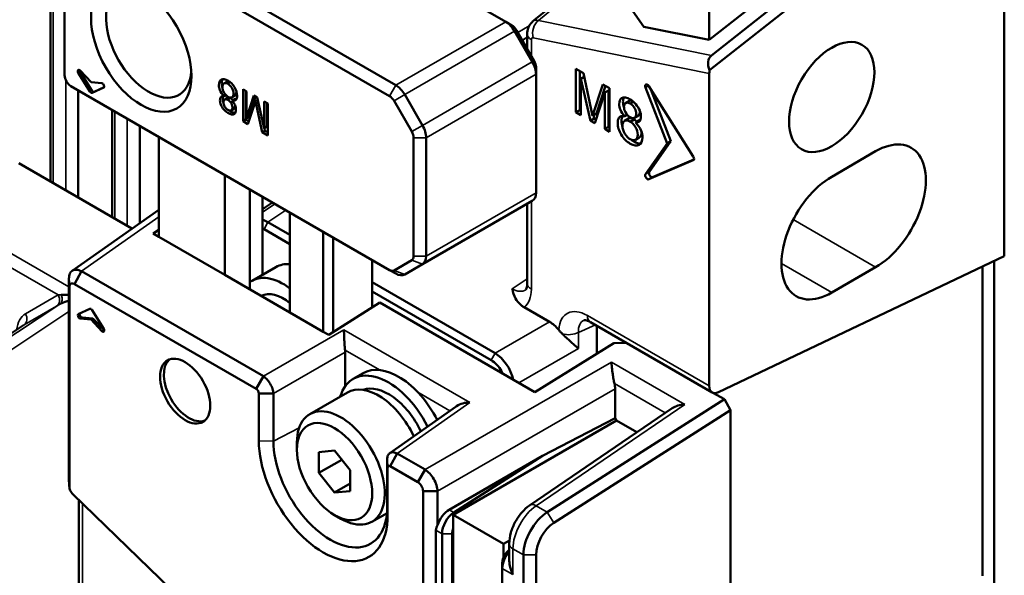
# Model space of a CAD drawing. Header units: millimetres. Extents: x 0 to 4638, y -120 to 1188.
# Tile 217 of 256: x 1532 to 1569, y 282 to 303. Entities that reach past the tile are written whole.
import ezdxf

# ---------------------------------------------------------------- set-up
doc = ezdxf.new("R2010")
doc.units = ezdxf.units.MM
doc.header["$LTSCALE"] = 2
doc.layers.add('Sichtbar (ISO)', color=7, linetype='Continuous', lineweight=50)
doc.layers.add('Sichtbar schmal (ISO)', color=7, linetype='Continuous', lineweight=35)

msp = doc.modelspace()

# ---------------------------------------------------------------- linework, layer by layer
at = {"layer": 'Sichtbar (ISO)'}
for p, q in [((1568.6627, 293.887), (1568.6627, 345.029)), ((1532.8503, 296.6815), (1532.8503, 327.6711)), ((1557.5847, 326.1609), (1557.5847, 302.0014)), ((1566.3057, 308.9035), (1557.5847, 302.0014)), ((1540.0225, 308.4079), (1549.9398, 302.6821)), ((1566.6828, 308.0534), (1557.5957, 300.8615)), ((1557.6718, 301.4217), (1566.2635, 308.2214)), ((1545.815, 300.3006), (1535.8977, 306.0264)), ((1535.662, 305.6182), (1545.5793, 299.8924)), ((1553.8135, 305.0608), (1550.963, 302.7023)), ((1533.3781, 300.677), (1533.3781, 304.6801)), ((1555.1216, 302.4994), (1554.0989, 303.9669)), ((1550.1755, 302.546), (1549.9398, 302.6821)), ((1555.1216, 302.4994), (1557.5847, 302.0014)), ((1550.2732, 302.3302), (1550.9398, 301.1755)), ((1551.0089, 301.2154), (1550.3422, 302.3701)), ((1550.7479, 301.6674), (1550.7479, 302.2336)), ((1551.0779, 300.9831), (1551.0779, 300.7109)), ((1533.892, 300.7627), (1534.3242, 300.0638)), ((1534.368, 300.4177), (1533.961, 300.8488)), ((1534.3949, 300.1046), (1533.9627, 300.8035)), ((1551.0779, 300.7109), (1551.0779, 296.2628)), ((1552.5764, 300.9172), (1552.5764, 299.2842)), ((1552.8579, 300.7547), (1552.5764, 300.9172)), ((1552.7179, 300.8355), (1552.7179, 299.3658)), ((1552.8865, 300.6226), (1552.756, 300.5473)), ((1553.2043, 299.1568), (1552.8579, 300.7547)), ((1557.5847, 289.0092), (1557.5847, 300.7454)), ((1545.5793, 293.3604), (1533.6138, 300.2687)), ((1534.775, 300.3789), (1534.368, 300.4177)), ((1534.8596, 300.2284), (1534.4826, 300.054)), ((1539.362, 300.3702), (1539.4657, 300.4301)), ((1552.756, 300.5473), (1553.1237, 298.9682)), ((1552.756, 299.1805), (1552.756, 300.5473)), ((1553.589, 300.3325), (1553.2043, 299.1568)), ((1553.6855, 300.2768), (1553.3458, 299.2384)), ((1553.8407, 300.1872), (1553.589, 300.3325)), ((1555.19, 300.2205), (1556.0055, 298.1186)), ((1556.9854, 297.6237), (1555.3138, 300.2668)), ((1533.8907, 296.0808), (1533.8907, 300.1088)), ((1534.4118, 300.0132), (1534.8441, 300.213)), ((1539.4345, 299.928), (1539.3653, 299.888)), ((1539.6627, 299.8475), (1539.7664, 299.9074)), ((1540.0767, 298.9504), (1540.0767, 300.1479)), ((1540.0767, 300.1479), (1540.2085, 300.0719)), ((1540.1804, 300.088), (1540.1804, 299.0102)), ((1540.2085, 300.0719), (1540.2085, 299.0695)), ((1540.2085, 299.0695), (1540.4791, 299.9156)), ((1540.5505, 299.8744), (1540.3122, 299.1294)), ((1540.4791, 299.9156), (1540.6025, 299.8443)), ((1546.815, 298.7941), (1546.1484, 299.9488)), ((1553.292, 298.871), (1553.6611, 300.0247)), ((1553.8026, 300.1064), (1553.6611, 300.0247)), ((1553.6611, 300.0247), (1553.6611, 298.6579)), ((1553.8026, 300.1064), (1553.8026, 298.7396)), ((1553.8407, 298.5542), (1553.8407, 300.1872)), ((1555.3949, 300.1385), (1556.1469, 298.2003)), ((1539.3887, 299.763), (1539.4924, 299.8229)), ((1539.6526, 299.7222), (1539.7563, 299.782)), ((1540.5434, 299.706), (1540.2613, 298.8438)), ((1540.6239, 299.7525), (1540.5434, 299.706)), ((1540.7975, 298.5342), (1540.5434, 299.706)), ((1540.6025, 299.8443), (1540.8722, 298.6863)), ((1540.8722, 298.6863), (1540.8722, 299.6886)), ((1540.8722, 299.6886), (1541.0039, 299.6126)), ((1540.9759, 299.6288), (1540.9759, 298.7462)), ((1541.0039, 299.6126), (1541.0039, 298.4151)), ((1545.746, 299.7164), (1546.4127, 298.5617)), ((1554.4446, 299.6334), (1554.5861, 299.7151)), ((1554.6186, 299.6091), (1554.7353, 299.6765)), ((1535.1602, 295.3479), (1535.1602, 299.3759)), ((1539.6339, 299.3565), (1539.7376, 299.4164)), ((1540.3122, 299.1294), (1540.2085, 299.0695)), ((1552.7179, 299.3658), (1552.5764, 299.2842)), ((1552.5764, 299.2842), (1552.756, 299.1805)), ((1552.7179, 299.3658), (1552.756, 299.3438)), ((1553.3458, 299.2384), (1553.2043, 299.1568)), ((1553.236, 299.1751), (1553.2652, 299.0498)), ((1554.4191, 299.1347), (1554.5077, 299.1859)), ((1554.779, 299.079), (1554.9204, 299.1607)), ((1536.2006, 295.1249), (1536.2006, 298.7752)), ((1540.1804, 299.0102), (1540.0767, 298.9504)), ((1540.2613, 298.8438), (1540.0767, 298.9504)), ((1540.1804, 299.0102), (1540.2943, 298.9445)), ((1540.9759, 298.7462), (1540.8722, 298.6863)), ((1553.2652, 299.0498), (1553.1237, 298.9682)), ((1553.1237, 298.9682), (1553.292, 298.871)), ((1553.2652, 299.0498), (1553.3361, 299.0089)), ((1553.8026, 298.7396), (1553.6611, 298.6579)), ((1553.8026, 298.7396), (1553.8407, 298.7175)), ((1554.4053, 298.9639), (1554.5467, 299.0455)), ((1554.6186, 298.9314), (1554.76, 299.0131)), ((1554.9523, 298.9902), (1554.8109, 298.9086)), ((1540.9012, 298.5941), (1540.7975, 298.5342)), ((1541.0039, 298.4151), (1540.7975, 298.5342)), ((1540.8802, 298.691), (1540.9012, 298.5941)), ((1540.9012, 298.5941), (1541.0039, 298.5348)), ((1553.6611, 298.6579), (1553.8407, 298.5542)), ((1536.9122, 294.6086), (1536.9122, 298.3644)), ((1546.4817, 298.3294), (1546.4817, 293.8814)), ((1546.9531, 293.8814), (1546.9531, 298.3294)), ((1554.8154, 298.251), (1554.9569, 298.3327)), ((1555.19, 296.9585), (1556.0055, 298.1186)), ((1555.3314, 297.0401), (1556.1469, 298.2003)), ((1556.1469, 298.2003), (1556.0055, 298.1186)), ((1563.8308, 297.8192), (1562.1809, 296.8667)), ((1535.906, 294.9172), (1531.6573, 297.3703)), ((1556.9854, 297.482), (1555.3138, 296.7692)), ((1557.0106, 297.5141), (1555.4552, 296.8509)), ((1539.3885, 296.9347), (1539.3885, 293.1789)), ((1540.3313, 292.6346), (1540.3313, 296.3904)), ((1540.8027, 293.1787), (1540.8027, 296.1182)), ((1541.1887, 295.8954), (1540.8027, 295.6403)), ((1546.815, 293.5762), (1550.9398, 295.9577)), ((1550.7479, 292.8564), (1550.7479, 295.8468)), ((1536.9122, 295.6267), (1533.6562, 293.3309)), ((1541.8398, 291.7636), (1541.8398, 295.5194)), ((1541.0128, 295.1601), (1541.8398, 294.6827)), ((1536.7001, 294.7311), (1536.9122, 294.8664)), ((1536.7001, 294.7311), (1536.9122, 294.6086)), ((1541.8398, 294.3357), (1540.8652, 294.8984)), ((1543.0876, 294.799), (1543.0876, 291.0432)), ((1536.9122, 294.6086), (1539.3885, 293.1789)), ((1543.4647, 291.026), (1543.4647, 294.5813)), ((1544.9261, 293.7376), (1544.9261, 291.9581)), ((1546.4127, 293.7288), (1545.746, 293.3439)), ((1546.1484, 293.1913), (1546.815, 293.5762)), ((1557.929, 288.7742), (1568.6627, 293.887)), ((1568.2856, 293.7073), (1568.2856, 281.1788)), ((1534.0118, 293.3127), (1533.7456, 292.8351)), ((1540.8409, 289.3699), (1534.0118, 293.3127)), ((1541.3095, 293.4713), (1540.4139, 292.9542)), ((1545.5793, 293.3604), (1545.815, 293.2243)), ((1562.1809, 292.512), (1563.8308, 293.4646)), ((1567.8439, 293.4969), (1567.8439, 281.868)), ((1533.541, 293.0409), (1533.5554, 292.7253)), ((1533.541, 293.0409), (1533.541, 285.5389)), ((1533.7456, 292.8351), (1540.5747, 288.8923)), ((1539.3885, 293.1789), (1541.8398, 291.7636)), ((1544.9261, 292.9008), (1549.5426, 290.2355)), ((1533.5554, 285.2233), (1533.5554, 292.7253)), ((1549.395, 289.9737), (1544.9261, 292.5538)), ((1545.2089, 292.1386), (1543.2997, 290.9207)), ((1545.2089, 292.1386), (1551.0293, 288.7782)), ((1533.892, 291.7025), (1534.3242, 291.9024)), ((1534.4118, 291.8518), (1534.8441, 291.1529)), ((1541.8398, 291.7636), (1543.0876, 291.0432)), ((1551.5852, 291.4148), (1550.6281, 291.9674)), ((1534.368, 291.4979), (1533.961, 291.5367)), ((1534.4387, 291.5387), (1534.0318, 291.5775)), ((1534.4387, 291.5387), (1534.368, 291.4979)), ((1534.775, 291.0668), (1534.368, 291.4979)), ((1534.8457, 291.1076), (1534.4387, 291.5387)), ((1553.1198, 291.4067), (1557.6952, 288.7651)), ((1531.8298, 291.2848), (1522.3784, 285.0383)), ((1543.0876, 291.0432), (1543.2997, 290.9207)), ((1553.3652, 291.265), (1553.3652, 290.2194)), ((1551.0293, 288.7782), (1554.0031, 290.613)), ((1554.0031, 290.613), (1554.4741, 290.6248)), ((1543.914, 289.0007), (1543.914, 290.2745)), ((1540.8409, 289.3699), (1540.5747, 288.8923)), ((1544.5841, 289.487), (1544.207, 289.2692)), ((1543.9965, 288.7628), (1542.5823, 287.9463)), ((1554.0489, 288.8972), (1554.0489, 287.7958)), ((1540.6708, 288.7259), (1540.6708, 286.9408)), ((1541.2175, 288.7176), (1540.6708, 288.7259)), ((1541.2175, 286.9325), (1541.2175, 288.7176)), ((1558.1504, 288.5049), (1551.5014, 284.2638)), ((1558.1504, 288.5049), (1557.7211, 288.7528)), ((1558.3861, 288.0963), (1558.1504, 288.5049)), ((1548.0759, 288.2374), (1545.584, 286.4804)), ((1556.1941, 288.171), (1550.8388, 284.5195)), ((1551.7494, 283.863), (1558.3861, 288.0963)), ((1558.3861, 247.8905), (1558.3861, 288.0963)), ((1554.1015, 287.7044), (1547.9733, 284.1663)), ((1554.0489, 287.7958), (1551.3205, 286.3776)), ((1554.0489, 287.7958), (1554.1015, 287.7044)), ((1554.8641, 287.2641), (1554.1015, 287.7044)), ((1542.0991, 286.606), (1542.0991, 286.8782)), ((1543.5133, 286.5752), (1542.924, 286.5226)), ((1544.1025, 285.8422), (1543.5133, 286.5752)), ((1542.924, 286.5226), (1542.924, 285.7369)), ((1542.924, 285.7369), (1543.7868, 286.235)), ((1545.5073, 285.9335), (1545.493, 286.2492)), ((1545.493, 286.2492), (1545.493, 284.464)), ((1545.6034, 285.989), (1545.8696, 286.4666)), ((1546.9127, 285.8643), (1545.8696, 286.4666)), ((1551.3205, 286.3776), (1547.8215, 284.3575)), ((1547.9958, 284.2569), (1551.3205, 286.3776)), ((1544.1025, 285.0565), (1544.1025, 285.8422)), ((1545.5073, 284.1484), (1545.5073, 285.9335)), ((1545.6034, 285.989), (1546.6465, 285.3867)), ((1546.6465, 285.3867), (1546.9127, 285.8643)), ((1533.541, 285.5389), (1533.5554, 285.2233)), ((1542.924, 285.7369), (1543.5133, 285.0039)), ((1543.5133, 285.0039), (1544.1025, 285.3441)), ((1546.8368, 285.0572), (1546.8368, 272.5336)), ((1546.8368, 285.0572), (1547.3835, 285.049)), ((1546.5878, 272.4667), (1533.6845, 284.939)), ((1533.912, 280.7722), (1533.912, 284.7191)), ((1543.5133, 285.0039), (1544.1025, 285.0565)), ((1547.3835, 283.7788), (1547.3835, 285.049)), ((1543.5133, 284.1565), (1543.749, 284.0205)), ((1545.4831, 284.2325), (1544.9156, 283.9049)), ((1547.9733, 284.1663), (1549.8589, 283.0776)), ((1547.9733, 250.6279), (1547.9733, 284.1663)), ((1547.3208, 283.5871), (1547.3208, 276.4553)), ((1547.549, 276.3235), (1547.549, 283.4554)), ((1547.9261, 283.4554), (1547.9261, 276.3235)), ((1550.0805, 283.2055), (1549.8589, 283.0776)), ((1549.8589, 283.0776), (1549.8589, 282.5745)), ((1550.0746, 282.4391), (1550.0746, 283.0803)), ((1550.6079, 282.6608), (1550.6079, 248.5467)), ((1551.0793, 248.5467), (1551.0793, 282.6608)), ((1549.8118, 282.149), (1549.8118, 282.3667)), ((1549.8118, 282.149), (1549.8118, 275.0171))]:
    msp.add_line(p, q, dxfattribs=at)
for centre, major_axis in [((1536.2536, 301.7384), (1.3333, -2.3094)), ((1562.1809, 299.8605), (-1.1333, -1.963)), ((1537.9036, 288.8106), (-0.6667, 1.1547)), ((1543.5133, 285.7895), (1, -1.7321))]:
    msp.add_ellipse(centre, major_axis=major_axis, ratio=0.5773503, dxfattribs=at)
for centre, major_axis, ratio, start_param, end_param in [((1536.5365, 301.9017), (1.1333, -1.963), 0.5773503, 2.4409423, 6.9838357), ((1549.9398, 302.1378), (0.3333, -0.5774), 0.5773503, 1.5707963, 2.3561945), ((1550.1755, 302.2738), (-0.1667, 0.2887), 0.5773503, 4.712389, 5.4977871), ((1558.1144, 300.9323), (0.4762, -0.4589), 0.7130219, 3.045438, 4.1996445), ((1550.6065, 300.9831), (0.3333, -0.5774), 0.5773503, 0.7853982, 1.5707963), ((1550.8422, 301.1191), (-0.1667, 0.2887), 0.5773503, 3.9269908, 4.712389), ((1533.6138, 300.5409), (-0.1667, 0.2887), 0.5773503, 0.7853982, 2.3561945), ((1533.9358, 300.7936), (-0.0463, 0.0802), 0.5773503, 5.1024277, 7.9063415), ((1534.0065, 300.8344), (-0.0463, 0.0802), 0.5773503, 0.8687614, 1.6231562), ((1557.9618, 300.9632), (-0.253, -0.4856), 0.5759015, 5.2056951, 5.447752), ((1534.8002, 300.2945), (0.0463, -0.0802), 0.5773503, 6.2308254, 9.0347392), ((1545.815, 299.7563), (-0.3333, 0.5774), 0.5773503, 4.712389, 5.4977871), ((1555.2604, 300.2267), (-0.0575, 0.0996), 0.5773503, 4.7822022, 7.5921822), ((1534.368, 300.0947), (0.0463, -0.0802), 0.5773503, 4.7647489, 6.2308254), ((1534.4387, 300.1355), (0.0463, -0.0802), 0.5773503, 4.7647489, 6.2308254), ((1545.5793, 299.6202), (0.1667, -0.2887), 0.5773503, 1.5707963, 2.3561945), ((1546.4817, 298.6016), (-0.3333, 0.5774), 0.5773503, 3.9269908, 4.712389), ((1546.246, 298.4655), (0.1667, -0.2887), 0.5773503, 0.7853982, 1.5707963), ((1563.8308, 295.6419), (1.3333, 2.3094), 0.5773503, 3.9269908, 7.0685835), ((1556.9321, 297.5837), (0.0575, -0.0996), 0.5773503, 6.2133721, 7.9237948), ((1555.2604, 296.8709), (0.0575, -0.0996), 0.5773503, 3.403392, 6.2133721), ((1555.4018, 296.9525), (0.0575, -0.0996), 0.5773503, 3.403392, 6.2133721), ((1562.1809, 294.6893), (-1.3333, -2.3094), 0.5773503, 3.9269908, 7.0685835), ((1550.6065, 296.535), (0.3333, -0.5774), 0.5773503, 0, 0.7853982), ((1542.4762, 291.4506), (-1.1667, 2.0207), 0.5773503, 5.893769, 6.2831853), ((1546.246, 294.0175), (0.1667, -0.2887), 0.5773503, 0, 0.7853982), ((1546.4817, 294.1536), (0.3333, -0.5774), 0.5773503, 0, 0.7853982), ((1545.5793, 293.6326), (0.1667, -0.2887), 0.5773503, 5.4977871, 6.2831853), ((1545.815, 293.7687), (0.3333, -0.5774), 0.5773503, 5.4977871, 6.2831853), ((1541.5805, 290.9335), (-1.1667, 2.0207), 0.5773503, 5.3399902, 6.3567154), ((1551.2812, 292.8564), (-0.5333, 0), 0.5773503, 0, 0.0000139), ((1541.5805, 290.9335), (-0.8333, 1.4434), 0.5773503, 5.2759727, 6.2646986), ((1534.0065, 291.6619), (0.0463, -0.0802), 0.5773503, 3.4917447, 5.8931465), ((1534.368, 291.8209), (-0.0463, 0.0802), 0.5773503, 4.7647489, 6.2308254), ((1533.9358, 291.621), (0.0463, -0.0802), 0.5773503, 3.0892328, 5.8931465), ((1551.5844, 290.5983), (0.5, -0.866), 0.5780539, 1.8469788, 2.3555855), ((1532.5089, 290.1354), (0.6505, -1.1668), 0.5762098, 3.1843526, 3.1851266), ((1534.8002, 291.122), (0.0463, -0.0802), 0.5773503, 5.1024277, 7.9063415), ((1534.8709, 291.1628), (-0.0463, 0.0802), 0.5773503, 1.9608351, 2.2728312), ((1543.5363, 290.4913), (-0.2667, 0.4619), 0.5789338, 3.9283603, 4.0972567), ((1538.045, 288.8922), (0.6667, -1.1547), 0.5773503, 3.2478586, 6.1769194), ((1545.5403, 286.9598), (-1.3333, 2.3094), 0.5773503, 4.6073045, 6.7885458), ((1545.9174, 287.1776), (-1.3333, 2.3094), 0.5773503, 4.6222755, 6.2831853), ((1545.1632, 286.7421), (-1.1667, 2.0207), 0.5773503, 4.5673581, 6.2831853), ((1545.5403, 286.9598), (-1.0667, 1.8475), 0.5773503, 4.5674786, 6.1821958), ((1553.5768, 289.1683), (-0.3333, 0.5774), 0.5789338, 3.9283603, 4.2689625), ((1557.9618, 289.227), (-0.2667, -0.4619), 0.5773503, 5.4977871, 6.981317), ((1543.749, 285.9256), (-1.1667, 2.0207), 0.5773503, 2.3561945, 7.0685835), ((1556.6829, 287.9395), (-0.6483, -0.0243), 0.5717682, 4.717625, 5.544911), ((1543.089, 285.5446), (1.71, -2.9618), 0.5773503, 3.9269908, 7.0685835), ((1543.3552, 285.6983), (1.5116, -2.6182), 0.5773503, 3.9269908, 7.0685835), ((1547.8475, 283.8274), (-0.3609, -0.5611), 0.6067281, 4.0084203, 5.1651917), ((1548.0204, 283.7276), (0.3333, 0.5774), 0.5773503, 0.837758, 2.3561945), ((1551.5507, 283.2051), (-0.6667, -1.1547), 0.5773503, 3.9793507, 5.4977871), ((1548.289, 283.5725), (-0.9681, 0.0214), 0.562044, 5.9339425, 6.2956075), ((1548.209, 283.6187), (-0.2, -0.3464), 0.5773503, 4.9121016, 5.4977871), ((1551.7864, 283.069), (0.5, 0.866), 0.5773503, 0.837758, 2.3561945), ((1550.0946, 282.53), (0.2, 0.3464), 0.5773503, 0.8563526, 2.3561945), ((1550.2832, 282.4212), (-0.3333, -0.5774), 0.5773503, 4.3854166, 5.4977871)]:
    msp.add_ellipse(centre, major_axis=major_axis, ratio=ratio, start_param=start_param, end_param=end_param, dxfattribs=at)
for points, knots in [([(1550.7479, 302.2336), (1550.7479, 302.3036), (1550.7597, 302.3745), (1550.805, 302.5032), (1550.838, 302.5631), (1550.9046, 302.6467), (1550.9331, 302.6757), (1550.9641, 302.7015)], [0.000006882, 0.000006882, 0.000006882, 0.000006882, 0.031745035, 0.031745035, 0.061940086, 0.061940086, 0.080202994, 0.080202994, 0.080202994, 0.080202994]), ([(1539.3653, 299.888), (1539.2909, 299.9619), (1539.2, 300.092), (1539.148, 300.3564), (1539.2415, 300.5621), (1539.5088, 300.5101), (1539.7815, 300.2542), (1539.8714, 299.9397), (1539.8273, 299.726), (1539.7325, 299.7049), (1539.6526, 299.7222)], [0, 0, 0, 0, 0.117176, 0.2014074, 0.3446408, 0.4956329, 0.6522925, 0.7952952, 0.878953, 1, 1, 1, 1]), ([(1539.3183, 300.5282), (1539.289, 300.4883), (1539.2603, 300.3874), (1539.2831, 300.2575), (1539.3012, 300.2038)], [0.70096052, 0.70096052, 0.70096052, 0.70096052, 0.7985926, 0.87250848, 0.87250848, 0.87250848, 0.87250848]), ([(1539.5063, 299.8713), (1539.4929, 299.8793), (1539.4439, 299.9135), (1539.3416, 300.0267), (1539.2746, 300.2457), (1539.3471, 300.3995), (1539.4554, 300.3841), (1539.5063, 300.3563)], [0, 0, 0, 0, 0.0619214, 0.2329729, 0.4985468, 0.7685777, 1, 1, 1, 1]), ([(1539.575, 300.4321), (1539.5367, 300.4459), (1539.4978, 300.4471), (1539.4678, 300.4313), (1539.4657, 300.4301)], [0.05348867, 0.05348867, 0.05348867, 0.05348867, 0.23142231, 0.245161, 0.245161, 0.245161, 0.245161]), ([(1539.5063, 300.3563), (1539.5613, 300.3263), (1539.6774, 300.2141), (1539.7452, 299.974), (1539.6841, 299.8295), (1539.5779, 299.8337), (1539.5249, 299.8596), (1539.5063, 299.8713)], [0, 0, 0, 0, 0.2414052, 0.5007084, 0.7556706, 0.9182681, 1, 1, 1, 1]), ([(1539.6526, 299.7222), (1539.7092, 299.6674), (1539.7848, 299.5639), (1539.8274, 299.3564), (1539.7579, 299.1709), (1539.4953, 299.2231), (1539.2494, 299.4919), (1539.2, 299.7367), (1539.238, 299.8778), (1539.3113, 299.8961), (1539.3653, 299.888)], [0, 0, 0, 0, 0.1077234, 0.1971271, 0.3226799, 0.506977, 0.7128943, 0.8058167, 0.8952204, 1, 1, 1, 1]), ([(1539.3354, 299.8907), (1539.3227, 299.8643), (1539.3073, 299.787), (1539.3249, 299.692), (1539.3439, 299.6402)], [0.12670275, 0.12670275, 0.12670275, 0.12670275, 0.19418328, 0.27887906, 0.27887906, 0.27887906, 0.27887906]), ([(1539.7664, 299.9074), (1539.8047, 299.9294), (1539.829, 299.9905), (1539.8253, 300.0677), (1539.8242, 300.0789)], [0.25676735, 0.25676735, 0.25676735, 0.25676735, 0.49929158, 0.5393881, 0.5393881, 0.5393881, 0.5393881]), ([(1554.8109, 298.9086), (1554.8845, 298.8975), (1554.9845, 298.9225), (1555.0364, 299.1149), (1554.9689, 299.4488), (1554.6336, 299.8153), (1554.2755, 299.8864), (1554.1807, 299.6336), (1554.2388, 299.3506), (1554.3419, 299.2094), (1554.4191, 299.1347)], [0, 0, 0, 0, 0.1047796, 0.1941833, 0.2871057, 0.493023, 0.6773201, 0.8028729, 0.8922766, 1, 1, 1, 1]), ([(1539.5063, 299.3743), (1539.4912, 299.3834), (1539.4469, 299.4164), (1539.3682, 299.5108), (1539.3301, 299.6617), (1539.3715, 299.7854), (1539.4594, 299.7761), (1539.5063, 299.7503)], [0, 0, 0, 0, 0.0873404, 0.2709399, 0.495019, 0.7326551, 1, 1, 1, 1]), ([(1539.5063, 299.7503), (1539.5567, 299.7228), (1539.6499, 299.6285), (1539.695, 299.4512), (1539.6533, 299.3499), (1539.5744, 299.3399), (1539.5261, 299.3618), (1539.5063, 299.3743)], [0, 0, 0, 0, 0.2754013, 0.5046286, 0.7171618, 0.892418, 1, 1, 1, 1]), ([(1539.7376, 299.4164), (1539.7397, 299.4176), (1539.7677, 299.4357), (1539.7846, 299.4766), (1539.7844, 299.5248), (1539.7842, 299.5289)], [0.26574914, 0.26574914, 0.26574914, 0.26574914, 0.28283823, 0.49537138, 0.51482088, 0.51482088, 0.51482088, 0.51482088]), ([(1554.3831, 299.8423), (1554.3574, 299.7993), (1554.331, 299.6874), (1554.3574, 299.5447), (1554.381, 299.4799)], [0.71702515, 0.71702515, 0.71702515, 0.71702515, 0.80287286, 0.88196079, 0.88196079, 0.88196079, 0.88196079]), ([(1554.6186, 299.6091), (1554.5917, 299.6261), (1554.5258, 299.656), (1554.4181, 299.6424), (1554.3612, 299.5043), (1554.4228, 299.2624), (1554.5499, 299.134), (1554.6186, 299.0964)], [0, 0, 0, 0, 0.107582, 0.2828382, 0.4953714, 0.7245987, 1, 1, 1, 1]), ([(1554.6186, 299.0964), (1554.6826, 299.0613), (1554.8024, 299.0486), (1554.8589, 299.2173), (1554.8069, 299.423), (1554.6996, 299.5517), (1554.6392, 299.5967), (1554.6186, 299.6091)], [0, 0, 0, 0, 0.2673449, 0.504981, 0.7290601, 0.9126596, 1, 1, 1, 1]), ([(1539.5703, 299.3475), (1539.5835, 299.3377), (1539.6577, 299.2872), (1539.7319, 299.2615), (1539.7827, 299.2632)], [0.46691279, 0.46691279, 0.46691279, 0.46691279, 0.49302299, 0.61264752, 0.61264752, 0.61264752, 0.61264752]), ([(1554.4191, 299.1347), (1554.3101, 299.1583), (1554.1808, 299.1295), (1554.1207, 298.8381), (1554.2434, 298.4093), (1554.6152, 298.0603), (1554.9798, 297.9894), (1555.1072, 298.2699), (1555.0363, 298.6304), (1554.9124, 298.8079), (1554.8109, 298.9086)], [0, 0, 0, 0, 0.121047, 0.2047048, 0.3477075, 0.5043671, 0.6553592, 0.7985926, 0.882824, 1, 1, 1, 1]), ([(1554.3246, 299.1446), (1554.2991, 299.0986), (1554.2748, 298.9685), (1554.3018, 298.8092), (1554.3265, 298.73)], [0.12763056, 0.12763056, 0.12763056, 0.12763056, 0.20470478, 0.28136277, 0.28136277, 0.28136277, 0.28136277]), ([(1554.9204, 299.1607), (1554.9231, 299.1622), (1554.9633, 299.1882), (1554.9844, 299.2513), (1554.9817, 299.323), (1554.9814, 299.3282)], [0.25081727, 0.25081727, 0.25081727, 0.25081727, 0.26734493, 0.50498102, 0.52335426, 0.52335426, 0.52335426, 0.52335426]), ([(1554.6186, 298.9314), (1554.5932, 298.9474), (1554.5209, 298.9827), (1554.3761, 298.9884), (1554.2929, 298.7914), (1554.3852, 298.464), (1554.5436, 298.311), (1554.6186, 298.2701)], [0, 0, 0, 0, 0.0817319, 0.2443294, 0.4992916, 0.7585948, 1, 1, 1, 1]), ([(1554.76, 299.0131), (1554.7346, 299.029), (1554.6624, 299.0643), (1554.5879, 299.0673), (1554.5494, 299.0471), (1554.5467, 299.0455)], [0, 0, 0, 0, 0.08173187, 0.24432942, 0.25676735, 0.25676735, 0.25676735, 0.25676735]), ([(1554.6186, 298.2701), (1554.688, 298.2321), (1554.8357, 298.2111), (1554.9346, 298.4208), (1554.8432, 298.7195), (1554.7037, 298.8738), (1554.6369, 298.9205), (1554.6186, 298.9314)], [0, 0, 0, 0, 0.2314223, 0.5014532, 0.7670271, 0.9380786, 1, 1, 1, 1]), ([(1554.858, 298.9358), (1554.8435, 298.9502), (1554.8111, 298.9792), (1554.7783, 299.0021), (1554.76, 299.0131)], [0.88565521, 0.88565521, 0.88565521, 0.88565521, 0.93807855, 1, 1, 1, 1]), ([(1554.9569, 298.3327), (1555.0104, 298.3636), (1555.0458, 298.4439), (1555.0408, 298.5475), (1555.0397, 298.5597)], [0.245161, 0.245161, 0.245161, 0.245161, 0.50145324, 0.53473283, 0.53473283, 0.53473283, 0.53473283]), ([(1554.6663, 298.2484), (1554.6972, 298.2251), (1554.8197, 298.1447), (1554.9411, 298.1092), (1555.0165, 298.1173)], [0.46597033, 0.46597033, 0.46597033, 0.46597033, 0.50436714, 0.61563977, 0.61563977, 0.61563977, 0.61563977]), ([(1534.0118, 293.3127), (1533.9474, 293.3472), (1533.8846, 293.3679), (1533.7687, 293.3774), (1533.7165, 293.3668), (1533.6298, 293.3167), (1533.5961, 293.2778), (1533.5503, 293.1748), (1533.539, 293.1114), (1533.541, 293.0409)], [-0.15727014, -0.15727014, -0.15727014, -0.15727014, -0.11763885, -0.11763885, -0.07863712, -0.07863712, -0.03963539, -0.03963539, 0, 0, 0, 0]), ([(1533.5554, 292.7253), (1533.5552, 292.783), (1533.5758, 292.8281), (1533.6463, 292.8688), (1533.6957, 292.8641), (1533.7456, 292.8351)], [0, 0, 0, 0, 0.5, 0.5, 1, 1, 1, 1]), ([(1550.6925, 292.6184), (1550.6925, 292.6184), (1550.6994, 292.6225), (1550.7189, 292.6625), (1550.7279, 292.6867), (1550.7426, 292.7555), (1550.7479, 292.8021), (1550.7479, 292.8564)], [0.00935305, 0.00935305, 0.00935305, 0.00935305, 0.06330052, 0.06330052, 0.09785195, 0.09785195, 0.13484768, 0.13484768, 0.13484768, 0.13484768]), ([(1550.1845, 292.6584), (1550.1864, 292.6502), (1550.1885, 292.642), (1550.2182, 292.5257), (1550.2499, 292.4049), (1550.3556, 292.2107), (1550.4214, 292.1171), (1550.5583, 292.0108), (1550.5904, 291.9891), (1550.6302, 291.9661)], [-0.00627058, -0.00627058, -0.00627058, -0.00627058, 0, 0, 0.08282049, 0.08282049, 0.13719938, 0.13719938, 0.15212125, 0.15212125, 0.15212125, 0.15212125]), ([(1533.541, 292.2145), (1533.4433, 292.1881), (1533.3507, 292.155), (1533.2715, 292.1164), (1533.2465, 292.1042), (1533.2225, 292.0913), (1533.2003, 292.0781)], [0.64258523, 0.64258523, 0.64258523, 0.64258523, 0.91427418, 0.91427418, 0.91427418, 1, 1, 1, 1]), ([(1533.2513, 292.428), (1533.2755, 292.4298), (1533.3005, 292.4309), (1533.3259, 292.4316), (1533.3937, 292.4333), (1533.4661, 292.4313), (1533.541, 292.4262)], [0, 0, 0, 0, 0.08302131, 0.08302131, 0.08302131, 0.30366136, 0.30366136, 0.30366136, 0.30366136]), ([(1553.1198, 291.4067), (1553.067, 291.4372), (1553.0195, 291.4568), (1552.9478, 291.4776), (1552.9225, 291.4798), (1552.891, 291.4793), (1552.887, 291.4769), (1552.887, 291.4769)], [0, 0, 0, 0, 0.04151154, 0.04151154, 0.08194552, 0.08194552, 0.1273112, 0.1273112, 0.1273112, 0.1273112]), ([(1543.9086, 290.3508), (1543.9017, 290.4014), (1543.896, 290.4598), (1543.8858, 290.5883), (1543.8818, 290.6587), (1543.8751, 290.7961), (1543.8724, 290.8719), (1543.8684, 291.0081), (1543.8672, 291.0687), (1543.8665, 291.1168)], [-0.12662931, -0.12662931, -0.12662931, -0.12662931, -0.10083255, -0.10083255, -0.07134333, -0.07134333, -0.03567167, -0.03567167, 0, 0, 0, 0]), ([(1552.0635, 290.9655), (1552.0404, 290.989), (1552.0175, 291.0129), (1551.9728, 291.0616), (1551.9511, 291.0863), (1551.9309, 291.1166)], [0, 0, 0, 0, 0.014871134, 0.014871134, 0.029823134, 0.029823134, 0.029823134, 0.029823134]), ([(1552.6686, 290.4082), (1552.6184, 290.4561), (1552.5542, 290.5139), (1552.4093, 290.643), (1552.3286, 290.7143), (1552.1963, 290.8358), (1552.1362, 290.8923), (1552.0728, 290.9561), (1552.0681, 290.9608), (1552.0635, 290.9655)], [0, 0, 0, 0, 0.05154177, 0.05154177, 0.10308353, 0.10308353, 0.13813955, 0.13813955, 0.14093949, 0.14093949, 0.14093949, 0.14093949]), ([(1549.8354, 289.4674), (1549.8204, 289.4989), (1549.8042, 289.53), (1549.7866, 289.5603), (1549.6833, 289.7393), (1549.5405, 289.8904), (1549.395, 289.9737)], [0.41354142, 0.41354142, 0.41354142, 0.41354142, 0.49862383, 0.49862383, 0.49862383, 1, 1, 1, 1]), ([(1553.9072, 289.9026), (1553.9134, 289.8478), (1553.9204, 289.7788), (1553.9371, 289.6234), (1553.9468, 289.537), (1553.9658, 289.3917), (1553.9755, 289.3246), (1553.9971, 289.2013), (1554.0087, 289.145), (1554.0217, 289.0949)], [-0.49552213, -0.49552213, -0.49552213, -0.49552213, -0.45470073, -0.45470073, -0.41387933, -0.41387933, -0.38551776, -0.38551776, -0.36099604, -0.36099604, -0.36099604, -0.36099604]), ([(1541.2175, 288.7176), (1541.2152, 288.7738), (1541.2041, 288.8357), (1541.164, 288.9618), (1541.1357, 289.0248), (1541.0664, 289.1449), (1541.0261, 289.201), (1540.9368, 289.299), (1540.8886, 289.3398), (1540.8409, 289.3699)], [-0.12581821, -0.12581821, -0.12581821, -0.12581821, -0.09417177, -0.09417177, -0.06296796, -0.06296796, -0.03176381, -0.03176381, 0, 0, 0, 0]), ([(1540.5747, 288.8923), (1540.5999, 288.8779), (1540.6248, 288.8515), (1540.6604, 288.7898), (1540.6709, 288.755), (1540.6708, 288.7259)], [0, 0, 0, 0, 0.5, 0.5, 1, 1, 1, 1]), ([(1548.5938, 288.3874), (1548.5087, 288.3853), (1548.4168, 288.3735), (1548.2438, 288.3277), (1548.1627, 288.2938), (1548.0901, 288.2472), (1548.083, 288.2424), (1548.0759, 288.2374)], [-0.486794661, -0.486794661, -0.486794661, -0.486794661, -0.448434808, -0.448434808, -0.410074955, -0.410074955, -0.405849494, -0.405849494, -0.405849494, -0.405849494]), ([(1545.8696, 286.4666), (1545.8177, 286.4939), (1545.7673, 286.5102), (1545.6742, 286.5177), (1545.6324, 286.5091), (1545.563, 286.4692), (1545.5361, 286.4382), (1545.4997, 286.356), (1545.4909, 286.3054), (1545.493, 286.2492)], [-0.12581821, -0.12581821, -0.12581821, -0.12581821, -0.09417177, -0.09417177, -0.06296796, -0.06296796, -0.03176381, -0.03176381, 0, 0, 0, 0]), ([(1545.5073, 285.9335), (1545.5072, 285.9627), (1545.5176, 285.9855), (1545.5532, 286.006), (1545.5782, 286.0037), (1545.6034, 285.989)], [0, 0, 0, 0, 0.5, 0.5, 1, 1, 1, 1]), ([(1547.3835, 285.049), (1547.3812, 285.1196), (1547.3677, 285.1973), (1547.318, 285.3555), (1547.2826, 285.4342), (1547.1959, 285.5844), (1547.1454, 285.6544), (1547.0333, 285.7765), (1546.9728, 285.827), (1546.9127, 285.8643)], [-0.15727014, -0.15727014, -0.15727014, -0.15727014, -0.11763885, -0.11763885, -0.07863712, -0.07863712, -0.03963539, -0.03963539, 0, 0, 0, 0]), ([(1533.6845, 284.939), (1533.6471, 284.975), (1533.6139, 285.0227), (1533.568, 285.1239), (1533.5553, 285.1772), (1533.5554, 285.2233)], [0, 0, 0, 0, 0.5, 0.5, 1, 1, 1, 1]), ([(1546.6465, 285.3867), (1546.6964, 285.3582), (1546.7458, 285.3058), (1546.8163, 285.1837), (1546.837, 285.1148), (1546.8368, 285.0572)], [0, 0, 0, 0, 0.5, 0.5, 1, 1, 1, 1]), ([(1550.0746, 283.0803), (1550.0746, 283.2158), (1550.0965, 283.3576), (1550.1748, 283.6335), (1550.2317, 283.7712), (1550.3708, 284.0282), (1550.4548, 284.1506), (1550.6361, 284.3587), (1550.7345, 284.4484), (1550.8388, 284.5195)], [0, 0, 0, 0, 0.06683573, 0.06683573, 0.13266314, 0.13266314, 0.19832462, 0.19832462, 0.26044358, 0.26044358, 0.26044358, 0.26044358]), ([(1550.0746, 282.4391), (1550.0747, 282.36), (1550.0861, 282.2757), (1550.1315, 282.096), (1550.1689, 282.0012), (1550.2112, 281.9184)], [-0.077660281, -0.077660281, -0.077660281, -0.077660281, -0.041943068, -0.041943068, 0, 0, 0, 0])]:
    msp.add_open_spline(points, degree=3, knots=knots, dxfattribs=at)
for points in [[(1539.61, 299.8102), (1539.566, 299.8343), (1539.5223, 299.8402), (1539.4924, 299.8229)], [(1539.6913, 299.7446), (1539.6662, 299.7721), (1539.6381, 299.7949), (1539.61, 299.8102)], [(1539.7563, 299.782), (1539.7818, 299.7765), (1539.8049, 299.774), (1539.8256, 299.7748)], [(1554.6728, 299.7273), (1554.6408, 299.733), (1554.6104, 299.7291), (1554.5861, 299.7151)], [(1554.9523, 298.9902), (1554.9666, 298.9881), (1554.9802, 298.9869), (1554.993, 298.9866)], [(1540.8034, 295.2523), (1540.8709, 295.2316), (1540.9411, 295.2011), (1541.0128, 295.1601)], [(1540.8652, 294.8984), (1540.8443, 294.9105), (1540.8235, 294.9216), (1540.8027, 294.9317)], [(1549.5426, 290.2355), (1549.8597, 290.0495), (1550.1366, 289.6349), (1550.2221, 289.2431)], [(1533.541, 285.5389), (1533.5384, 285.5055), (1533.5384, 285.4708), (1533.5408, 285.4353)], [(1533.5558, 285.2077), (1533.5516, 285.2818), (1533.5461, 285.3586), (1533.5408, 285.4353)]]:
    msp.add_open_spline(points, degree=3, dxfattribs=at)
at = {"layer": 'Sichtbar schmal (ISO)'}
for p, q in [((1532.9479, 327.6673), (1532.9479, 296.6251)), ((1553.8135, 304.9274), (1551.166, 302.7369)), ((1549.9398, 302.6821), (1545.815, 300.3006)), ((1550.3914, 302.2849), (1550.8261, 302.5359)), ((1551.166, 302.7369), (1557.6718, 301.4217)), ((1546.1484, 299.9488), (1550.2732, 302.3302)), ((1550.3422, 302.3701), (1550.2732, 302.3302)), ((1550.7479, 302.1063), (1550.5578, 301.9966)), ((1550.7479, 302.1007), (1550.5668, 301.981)), ((1557.5847, 300.7454), (1550.9692, 302.0829)), ((1550.9041, 302.0158), (1550.9041, 301.3969)), ((1550.9398, 301.1755), (1546.815, 298.7941)), ((1551.0089, 301.2154), (1550.9398, 301.1755)), ((1533.9627, 300.8035), (1533.892, 300.7627)), ((1546.9531, 298.3294), (1551.0779, 300.7109)), ((1533.4193, 296.353), (1533.4193, 300.4994)), ((1534.8489, 300.2158), (1534.8441, 300.213)), ((1539.6014, 300.4112), (1539.5063, 300.3563)), ((1545.815, 300.3006), (1545.5793, 299.8924)), ((1555.3011, 300.2846), (1555.19, 300.2205)), ((1534.3949, 300.1046), (1534.3242, 300.0638)), ((1534.4826, 300.054), (1534.4118, 300.0132)), ((1546.1484, 299.9488), (1545.746, 299.7164)), ((1539.61, 299.8102), (1539.5063, 299.7503)), ((1535.2578, 299.3196), (1535.2578, 295.2915)), ((1535.7292, 295.0194), (1535.7292, 299.0474)), ((1546.815, 298.7941), (1546.4127, 298.5617)), ((1546.9531, 298.3294), (1546.4817, 298.3294)), ((1556.9934, 297.4866), (1556.9854, 297.482)), ((1555.3314, 297.0401), (1555.19, 296.9585)), ((1555.4552, 296.8509), (1555.3138, 296.7692)), ((1551.0779, 296.2628), (1546.9531, 293.8814)), ((1540.8027, 295.6393), (1541.1895, 295.8949)), ((1541.2795, 295.8429), (1540.8027, 295.5278)), ((1550.9041, 295.937), (1550.9041, 292.6387)), ((1533.541, 292.7238), (1528.6108, 295.5703)), ((1541.0128, 295.1601), (1541.6886, 295.6067)), ((1528.3833, 295.1669), (1533.1348, 292.4237)), ((1534.0118, 293.3127), (1536.9122, 295.3577)), ((1541.0128, 295.1601), (1540.8652, 294.8984)), ((1560.7349, 295.252), (1563.8308, 293.4646)), ((1546.815, 293.5762), (1546.4127, 293.7288)), ((1546.9531, 293.8814), (1546.4817, 293.8814)), ((1560.2953, 293.6007), (1562.1809, 292.512)), ((1545.746, 293.3439), (1546.1484, 293.1913)), ((1550.1844, 292.6584), (1550.7479, 293.0308)), ((1531.9102, 291.7166), (1533.1348, 292.4237)), ((1533.2003, 292.0781), (1522.4693, 284.9858)), ((1522.8784, 284.7497), (1533.541, 291.7968)), ((1533.0772, 292.006), (1531.8526, 291.2989)), ((1534.0318, 291.5775), (1533.961, 291.5367)), ((1551.5852, 291.4148), (1549.5426, 290.2355)), ((1553.0093, 291.6508), (1557.5847, 289.0092)), ((1522.3792, 285.0378), (1531.8526, 291.2989)), ((1534.8457, 291.1076), (1534.775, 291.0668)), ((1543.8665, 291.1168), (1540.8409, 289.3699)), ((1543.8665, 291.1168), (1548.5938, 288.3874)), ((1552.6686, 291.0149), (1553.3092, 291.2973)), ((1552.6686, 291.0149), (1552.6686, 290.4082)), ((1541.2175, 288.7176), (1543.914, 290.2745)), ((1545.1998, 289.6054), (1543.9086, 290.3508)), ((1549.5426, 290.2355), (1549.395, 289.9737)), ((1550.4373, 289.12), (1552.6686, 290.4082)), ((1553.9072, 289.9026), (1546.9127, 285.8643)), ((1556.6657, 288.31), (1553.9072, 289.9026)), ((1547.8478, 288.0766), (1546.6351, 288.7767)), ((1547.3835, 285.049), (1554.0489, 288.8972)), ((1554.0217, 289.0949), (1555.9318, 287.9921)), ((1545.8696, 286.4666), (1548.5938, 288.3874)), ((1551.0844, 284.5045), (1556.6657, 288.31)), ((1541.2175, 286.9325), (1542.185, 287.4355)), ((1541.2175, 286.9325), (1540.6708, 286.9408)), ((1534.0486, 280.5817), (1534.0486, 284.587)), ((1545.493, 284.464), (1545.5073, 284.1484)), ((1547.8215, 284.3575), (1547.9958, 284.2569)), ((1551.5014, 284.2638), (1551.0844, 284.5045)), ((1548.0312, 284.1997), (1547.9958, 284.2569)), ((1551.5014, 284.2638), (1551.7494, 283.863)), ((1547.549, 283.4554), (1547.3208, 283.5871)), ((1547.9261, 283.4554), (1547.549, 283.4554)), ((1550.2112, 281.9184), (1550.2112, 282.8898)), ((1550.2112, 282.8898), (1550.6079, 282.6608)), ((1550.6079, 282.6608), (1551.0793, 282.6608)), ((1550.2112, 281.9184), (1549.8118, 282.149))]:
    msp.add_line(p, q, dxfattribs=at)
for centre, major_axis, ratio, start_param, end_param in [((1551.3463, 302.3006), (-0.1057, -0.5228), 0.7275038, 3.8868843, 5.2831477), ((1551.3755, 302.1784), (-0.4082, 0.5274), 0.5083721, 5.7369253, 6.2988716), ((1551.2812, 302.2336), (-0.5333, 0), 0.5773503, 0.0001479, 0.7853982), ((1550.9984, 301.9607), (0.066, -0.1175), 0.5737893, 2.6827431, 3.938139), ((1551.2812, 292.8564), (-0.5333, 0), 0.5773503, 0.0000139, 0.7853982), ((1550.1963, 293.4843), (0.4734, -0.8841), 0.5755051, 5.5168372, 6.3337864), ((1549.8192, 293.2666), (0.7676, -1.3295), 0.5766475, 0.059433, 0.7847892), ((1532.8991, 292.2876), (0.1667, -0.2887), 0.8164966, 0.0493453, 1.5707963), ((1533.3376, 292.5788), (0.5128, 0.0663), 0.2734074, 4.2708386, 4.5081238), ((1533.0222, 292.3597), (0.1701, -0.2867), 0.7064696, 0.0402486, 1.3954212), ((1532.7446, 290.2715), (0.8343, -1.4451), 0.5766475, 3.1415927, 3.8033413), ((1531.6745, 291.5806), (0.1667, -0.2887), 0.8164966, 0.0493453, 1.5707963), ((1533.5157, 292.2971), (-0.6437, -0.3981), 0.0312882, 0.8022204, 1.0395056), ((1553.0126, 290.3922), (0.7659, -1.335), 0.5755909, 2.3608991, 3.851844), ((1553.3897, 290.6099), (-0.5461, 0.8479), 0.556956, 6.1987886, 7.0432817), ((1553.3864, 291.8686), (-0.2667, -0.4619), 0.5773503, 5.4977871, 6.2831853), ((1532.5089, 290.1354), (0.6505, -1.1668), 0.5762098, 3.1502624, 3.1843526), ((1552.3048, 291.2401), (-0.5333, 0), 0.5773503, 1.1011401, 2.3212879), ((1551.1017, 284.134), (-0.2629, 0.3856), 0.5661326, 5.4558994, 6.283198), ((1550.5412, 283.0803), (-0.4667, 0), 0.5773503, 0.0000178, 0.7853982)]:
    msp.add_ellipse(centre, major_axis=major_axis, ratio=ratio, start_param=start_param, end_param=end_param, dxfattribs=at)
msp.add_open_spline([(1550.2112, 282.8898), (1550.2112, 283.4612), (1550.6015, 284.1828), (1551.0844, 284.5045)], degree=3, dxfattribs=at)

doc.saveas('drawing.dxf')
